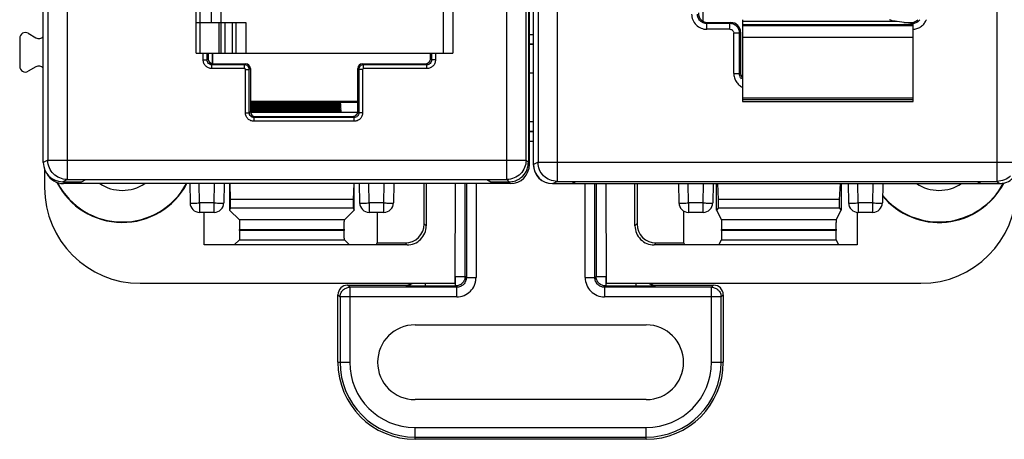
# Model space of a CAD drawing. Header units: millimetres. Extents: x 0 to 420, y 0 to 297.
# Tile 93 of 124: x 181 to 233, y 127 to 148. Entities that reach past the tile are written whole.
import ezdxf

# ---------------------------------------------------------------- set-up
doc = ezdxf.new("R2010")
doc.units = ezdxf.units.MM
doc.header["$LTSCALE"] = 23.1
doc.layers.get('0').update_dxf_attribs({"linetype": 'CONTINUOUS'})
doc.layers.add('1', color=7, linetype='CONTINUOUS')

msp = doc.modelspace()

# ---------------------------------------------------------------- linework, layer by layer
at = {"color": 9, "linetype": 'CONTINUOUS'}
for p, q in [((183.84392, 229.87013), (183.84392, 140.10591)), ((206.79027, 140.10591), (206.79027, 229.87013)), ((209.41175, 229.77013), (209.41175, 140.00591)), ((232.3581, 140.00591), (232.3581, 229.77013)), ((182.84407, 228.87017), (182.84407, 141.10587)), ((208.4119, 228.77017), (208.4119, 141.00587)), ((190.77595, 156.88802), (190.77595, 146.68802)), ((203.47595, 146.68802), (203.47595, 156.88802)), ((191.87595, 155.28802), (191.87595, 148.28802)), ((191.77595, 146.68802), (191.77595, 148.28802)), ((192.07595, 148.28802), (192.07595, 146.68802)), ((192.47595, 146.68802), (192.47595, 148.28802)), ((193.17595, 148.28802), (193.17595, 146.68802)), ((217.27565, 148.28802), (217.2229, 148.23528)), ((217.2229, 147.93546), (217.2229, 148.23528)), ((218.42351, 148.23528), (217.2229, 148.23528)), ((218.42351, 147.93546), (217.2229, 147.93546)), ((218.42351, 148.23528), (218.47626, 148.28802)), ((218.42351, 147.93546), (218.42351, 148.23528)), ((219.07595, 148.185), (227.97595, 148.185)), ((227.929, 148.23528), (227.84074, 148.23528)), ((227.87626, 148.28802), (227.929, 148.23528)), ((227.929, 148.22162), (227.929, 148.23528)), ((207.96685, 147.67213), (208.16685, 147.67213)), ((218.62339, 145.63497), (218.62339, 147.73558)), ((218.9232, 147.73558), (218.62339, 147.73558)), ((218.97595, 147.78833), (218.9232, 147.73558)), ((218.9232, 145.63497), (218.9232, 147.73558)), ((227.97595, 147.50859), (219.07595, 147.50859)), ((207.96685, 147.16971), (208.16685, 147.16971)), ((190.95213, 146.33675), (190.95213, 146.68802)), ((191.15201, 146.33675), (191.15201, 146.68802)), ((191.15201, 146.33675), (191.20812, 146.39287)), ((202.86424, 146.33675), (202.80812, 146.39287)), ((202.86424, 146.68802), (202.86424, 146.33675)), ((203.06412, 146.68802), (203.06412, 146.33675)), ((190.95213, 146.33675), (191.15201, 146.33675)), ((191.45797, 146.14302), (191.40185, 146.08691)), ((191.40185, 145.88703), (191.40185, 146.08691)), ((193.10216, 146.08691), (191.40185, 146.08691)), ((193.10216, 145.88703), (191.40185, 145.88703)), ((193.10216, 146.08691), (193.15828, 146.14302)), ((193.10216, 145.88703), (193.10216, 146.08691)), ((193.40812, 145.89318), (193.35201, 145.83706)), ((199.00812, 145.89318), (199.06424, 145.83706)), ((199.31409, 146.08691), (199.25797, 146.14302)), ((202.61439, 145.88703), (199.31408, 145.88703)), ((199.31409, 145.88703), (199.31409, 146.08691)), ((202.61439, 146.08691), (199.31409, 146.08691)), ((202.55828, 146.14302), (202.61439, 146.08691)), ((202.61439, 145.88703), (202.61439, 146.08691)), ((203.06412, 146.33675), (202.86424, 146.33675)), ((193.15213, 143.58675), (193.15213, 145.83706)), ((193.15213, 145.83706), (193.35201, 145.83706)), ((193.35201, 143.58675), (193.35201, 145.83706)), ((199.06424, 145.83706), (199.06424, 143.58675)), ((199.26412, 145.83706), (199.06424, 145.83706)), ((199.26412, 145.83706), (199.26412, 143.58675)), ((218.62339, 145.63497), (218.9232, 145.63497)), ((218.9232, 145.63497), (218.97595, 145.68772)), ((219.07595, 144.36804), (227.97595, 144.36804)), ((227.97595, 144.25485), (219.07595, 144.25485)), ((193.15213, 143.58675), (193.35201, 143.58675)), ((193.35201, 143.58675), (193.40812, 143.64287)), ((193.65797, 143.39302), (193.60185, 143.33691)), ((193.60185, 143.13703), (193.60185, 143.33691)), ((198.81439, 143.33691), (193.60185, 143.33691)), ((198.75828, 143.39302), (198.81439, 143.33691)), ((198.81439, 143.13703), (198.81439, 143.33691)), ((199.06424, 143.58675), (199.00812, 143.64287)), ((199.26412, 143.58675), (199.06424, 143.58675)), ((198.81439, 143.13703), (193.60185, 143.13703)), ((207.96685, 143.12681), (208.16685, 143.12681)), ((207.96685, 142.62441), (208.16685, 142.62441)), ((208.16685, 142.59252), (207.96685, 142.59252)), ((208.16685, 142.0901), (207.96685, 142.0901)), ((182.84407, 141.10587), (182.60812, 140.98791)), ((182.84407, 141.10587), (207.79024, 141.10587)), ((207.90812, 140.98798), (207.79024, 141.10593)), ((208.4119, 141.00587), (208.17595, 140.88791)), ((208.4119, 141.00587), (233.35806, 141.00587)), ((183.60812, 139.98802), (183.84392, 140.10591)), ((190.76052, 138.87967), (190.74285, 139.88802)), ((191.52529, 138.87967), (191.54289, 139.88802)), ((199.60844, 138.87967), (199.59077, 139.88802)), ((200.37322, 138.87967), (200.39082, 139.88802)), ((204.60829, 135.05174), (204.60829, 139.88802)), ((204.67526, 139.88802), (204.67526, 134.98478)), ((205.17768, 139.88802), (205.17768, 134.98478)), ((206.79027, 140.10591), (206.90817, 139.98802)), ((209.17595, 139.88802), (209.41175, 140.00591)), ((210.87422, 134.98478), (210.87422, 139.88802)), ((211.37665, 134.98478), (211.37665, 139.88802)), ((211.44361, 139.88802), (211.44361, 135.05174)), ((216.26052, 138.87967), (216.24285, 139.88802)), ((217.02529, 138.87967), (217.04289, 139.88802)), ((225.10844, 138.87967), (225.09077, 139.88802)), ((225.87322, 138.87967), (225.89082, 139.88802)), ((232.3581, 140.00591), (232.476, 139.88802)), ((190.76046, 138.87967), (190.76046, 138.38802)), ((191.52529, 138.87967), (190.76052, 138.87967)), ((191.52532, 138.38802), (191.52532, 138.87967)), ((199.60838, 138.87967), (199.60838, 138.38802)), ((200.37322, 138.87967), (199.60844, 138.87967)), ((200.37324, 138.38802), (200.37324, 138.87967)), ((216.26046, 138.87967), (216.26046, 138.38802)), ((217.02529, 138.87967), (216.26052, 138.87967)), ((217.02532, 138.38802), (217.02532, 138.87967)), ((225.10838, 138.87967), (225.10838, 138.38802)), ((225.87322, 138.87967), (225.10844, 138.87967)), ((225.87324, 138.38802), (225.87324, 138.87967)), ((198.31899, 138.00487), (192.83291, 138.00487)), ((202.47595, 137.79218), (202.58071, 137.68741)), ((213.57595, 137.79218), (213.47119, 137.68741)), ((223.97255, 138.00487), (217.97935, 138.00487)), ((198.30214, 137.4516), (192.84976, 137.44823)), ((217.98778, 137.50409), (223.96412, 137.50662)), ((223.96412, 137.45098), (217.98778, 137.44933)), ((192.83291, 136.95054), (198.31899, 136.95054)), ((201.58132, 136.68802), (201.47656, 136.79279)), ((214.47058, 136.68802), (214.57534, 136.79279)), ((217.97935, 136.95054), (223.97255, 136.95054)), ((198.58904, 134.48235), (198.47837, 134.59302)), ((201.49353, 134.59302), (201.51999, 134.56656)), ((202.52484, 134.68802), (202.52484, 134.54932)), ((204.10587, 134.54932), (204.10587, 135.05174)), ((204.10587, 135.05174), (204.60829, 135.05174)), ((204.67526, 134.98478), (204.60829, 135.05174)), ((204.67526, 134.98478), (205.17768, 134.98478)), ((210.87422, 134.98478), (211.37665, 134.98478)), ((211.37665, 134.98478), (211.44361, 135.05174)), ((211.44361, 135.05174), (211.94604, 135.05174)), ((211.94604, 135.05174), (211.94604, 134.54932)), ((213.52706, 134.54932), (213.52706, 134.68802)), ((214.55837, 134.59302), (214.53191, 134.56656)), ((217.46286, 134.48235), (217.57353, 134.59302)), ((197.97595, 134.0906), (198.08662, 133.97993)), ((198.58904, 134.48235), (198.58904, 130.57302)), ((204.17283, 134.48235), (198.58904, 134.48235)), ((202.52466, 134.54932), (204.10587, 134.54932)), ((204.10587, 134.54932), (204.17283, 134.48235)), ((204.17283, 133.97993), (204.17283, 134.48235)), ((211.94604, 134.54932), (211.87907, 134.48235)), ((211.87907, 134.48235), (211.87907, 133.97993)), ((217.46286, 134.48235), (211.87907, 134.48235)), ((211.94604, 134.54932), (213.52706, 134.54932)), ((217.46286, 130.57302), (217.46286, 134.48235)), ((218.07595, 134.0906), (217.96528, 133.97993)), ((198.08662, 133.97993), (198.08662, 130.57302)), ((204.17283, 133.97993), (198.08662, 133.97993)), ((217.96528, 133.97993), (211.87907, 133.97993)), ((217.96528, 130.57302), (217.96528, 133.97993)), ((197.97595, 130.57302), (198.58904, 130.57302)), ((217.46286, 130.57302), (218.07595, 130.57302)), ((201.99595, 126.55302), (201.99595, 127.16612)), ((201.99595, 127.16612), (214.05595, 127.16612)), ((214.05595, 126.55302), (214.05595, 127.16612)), ((201.99595, 126.66369), (214.05595, 126.66369))]:
    msp.add_line(p, q, dxfattribs=at)
at = {"color": 7, "linetype": 'CONTINUOUS'}
for p, q in [((182.60812, 140.98791), (182.60812, 228.98814)), ((207.79024, 141.10593), (207.79024, 228.87015)), ((207.90812, 228.98803), (207.90812, 140.98798)), ((207.96685, 140.88802), (207.96685, 228.88802)), ((208.16685, 228.88802), (208.16685, 140.88802)), ((208.17595, 140.88791), (208.17595, 228.88814)), ((217.02595, 148.35345), (217.02595, 221.42259)), ((190.57595, 146.68802), (190.57595, 156.88802)), ((203.97595, 156.88802), (203.97595, 146.68802)), ((191.37595, 148.28802), (191.37595, 155.28802)), ((219.07595, 148.43802), (219.07595, 144.16653)), ((190.57595, 148.28802), (193.17595, 148.28802)), ((191.87595, 148.28802), (191.87595, 146.68802)), ((192.67595, 146.68802), (192.67595, 148.28802)), ((217.27565, 148.28802), (218.47626, 148.28802)), ((227.14376, 148.3431), (219.07595, 148.3431)), ((219.07595, 148.13802), (227.97595, 148.13802)), ((227.97595, 148.21436), (227.14376, 148.3431)), ((227.49977, 148.28802), (227.87626, 148.28802)), ((227.97595, 148.15261), (227.97595, 148.21436)), ((227.97595, 144.16653), (227.97595, 148.13801)), ((181.37595, 147.46849), (181.37595, 146.00756)), ((181.82588, 147.72826), (182.22602, 147.49724)), ((218.97595, 147.78833), (218.97595, 145.68772)), ((208.16685, 147.15552), (207.96685, 147.15552)), ((190.57595, 146.68802), (203.97595, 146.68802)), ((191.20812, 146.68802), (191.20812, 146.39287)), ((191.42595, 146.68802), (191.42595, 146.14302)), ((202.80812, 146.39287), (202.80812, 146.68802)), ((182.22602, 145.97881), (181.82588, 145.74779)), ((191.45797, 146.14302), (193.15828, 146.14302)), ((193.40812, 145.89318), (193.40812, 143.64287)), ((199.00812, 143.64287), (199.00812, 145.89318)), ((199.25797, 146.14302), (202.55828, 146.14302)), ((208.16685, 145.64802), (207.96685, 145.64802)), ((193.40812, 144.18802), (199.00812, 144.18802)), ((193.40812, 144.14483), (199.01685, 144.14483)), ((193.40812, 144.11605), (198.09688, 144.11605)), ((198.10081, 144.05994), (193.40812, 144.05994)), ((193.40812, 144.04122), (198.10212, 144.04122)), ((198.106, 143.98573), (193.40812, 143.98573)), ((193.40812, 143.96707), (198.1073, 143.96707)), ((198.11119, 143.91153), (193.40812, 143.91153)), ((193.40812, 143.89292), (198.11249, 143.89292)), ((198.11637, 143.83732), (193.40812, 143.83732)), ((193.40812, 143.81877), (198.11767, 143.81877)), ((198.09688, 144.11605), (198.10081, 144.05994)), ((198.10212, 144.04122), (198.106, 143.98573)), ((198.1073, 143.96707), (198.11119, 143.91153)), ((198.11249, 143.89292), (198.11637, 143.83732)), ((198.11767, 143.81877), (198.12156, 143.76311)), ((219.07595, 144.16643), (227.97595, 144.16643)), ((198.12156, 143.76311), (193.40812, 143.76311)), ((193.40812, 143.74462), (198.12286, 143.74462)), ((198.12675, 143.68891), (193.40812, 143.68891)), ((193.40812, 143.67047), (198.12804, 143.67047)), ((198.13199, 143.61406), (193.40812, 143.61406)), ((199.00812, 143.60114), (193.40812, 143.60114)), ((193.65797, 143.39302), (198.75828, 143.39302)), ((198.12286, 143.74462), (198.12675, 143.68891)), ((198.12804, 143.67047), (198.13199, 143.61406)), ((182.67595, 140.27381), (182.67595, 139.67726)), ((183.60812, 139.98802), (184.60812, 139.98802)), ((206.96685, 139.88802), (183.66685, 139.88802)), ((183.84392, 140.10591), (206.79027, 140.10591)), ((184.60812, 139.98802), (184.8302, 140.09707)), ((205.75449, 140.08802), (184.81177, 140.08802)), ((190.24293, 139.88802), (190.26053, 138.8793)), ((192.04285, 139.88802), (192.02524, 138.8793)), ((192.32595, 139.88802), (192.32595, 138.51184)), ((192.38006, 139.06426), (192.35516, 139.88802)), ((198.79674, 139.88802), (198.77184, 139.06426)), ((198.82595, 138.51184), (198.82595, 139.88802)), ((199.09085, 139.88802), (199.10846, 138.8793)), ((200.89077, 139.88802), (200.87317, 138.8793)), ((202.47595, 137.79218), (202.47595, 139.88802)), ((202.58071, 139.88802), (202.58071, 137.68741)), ((204.08614, 134.68802), (204.10883, 139.88802)), ((205.73606, 140.09708), (205.95812, 139.98802)), ((205.95812, 139.98802), (206.90817, 139.98802)), ((209.17595, 139.88802), (232.476, 139.88802)), ((209.41175, 140.00591), (232.3581, 140.00591)), ((210.17595, 139.88802), (210.39803, 139.99707)), ((231.32232, 139.98802), (210.3796, 139.98802)), ((211.94307, 139.88802), (211.96576, 134.68802)), ((213.47119, 137.68741), (213.47119, 139.88802)), ((213.57595, 139.88802), (213.57595, 137.79218)), ((215.74293, 139.88802), (215.76053, 138.8793)), ((217.54285, 139.88802), (217.52524, 138.8793)), ((217.72595, 138.51184), (217.72595, 139.88802)), ((217.8342, 139.06426), (217.78438, 139.88802)), ((224.16752, 139.88802), (224.1177, 139.06426)), ((224.22595, 139.88802), (224.22595, 138.51184)), ((224.59085, 139.88802), (224.60846, 138.8793)), ((226.39077, 139.88802), (226.37317, 138.8793)), ((231.30389, 139.99708), (231.52595, 139.88802)), ((192.38006, 138.62009), (192.38006, 139.06426)), ((198.77184, 139.06426), (192.38006, 139.06426)), ((198.77184, 139.06426), (198.77184, 138.62009)), ((217.8342, 138.62009), (217.8342, 139.06426)), ((224.1177, 139.06426), (217.8342, 139.06426)), ((224.1177, 139.06426), (224.1177, 138.62009)), ((191.52474, 138.38802), (190.76046, 138.38802)), ((191.0005, 136.68802), (191.0005, 138.38802)), ((192.38006, 138.62009), (192.32595, 138.51184)), ((192.32595, 138.51184), (192.83291, 138.00487)), ((192.38006, 138.62009), (198.77184, 138.62009)), ((198.31899, 138.00487), (198.82595, 138.51184)), ((198.77184, 138.62009), (198.82595, 138.51184)), ((200.37324, 138.38802), (199.60897, 138.38802)), ((200.02595, 138.38802), (200.02595, 136.79279)), ((216.02595, 136.79279), (216.02595, 138.4469)), ((217.02474, 138.38802), (216.26046, 138.38802)), ((217.8342, 138.62009), (217.72595, 138.51184)), ((217.72595, 138.51184), (217.97935, 138.00487)), ((217.8342, 138.62009), (224.1177, 138.62009)), ((223.97255, 138.00487), (224.22595, 138.51184)), ((224.1177, 138.62009), (224.22595, 138.51184)), ((225.0514, 138.38802), (225.0514, 136.68802)), ((225.87324, 138.38802), (225.10897, 138.38802)), ((192.84976, 137.50323), (198.30214, 137.50858)), ((192.84976, 137.44823), (192.84976, 137.50323)), ((198.30214, 137.50858), (198.30214, 137.4516)), ((217.98778, 137.44933), (217.98778, 137.50409)), ((223.96412, 137.50662), (223.96412, 137.45098)), ((201.58132, 136.68802), (191.0005, 136.68802)), ((192.83291, 136.95054), (192.5704, 136.68802)), ((198.58151, 136.68802), (198.31899, 136.95054)), ((199.97359, 136.68802), (200.02595, 136.79279)), ((200.02595, 136.79279), (201.47656, 136.79279)), ((225.0514, 136.68802), (214.47058, 136.68802)), ((214.57534, 136.79279), (216.02595, 136.79279)), ((216.07832, 136.68802), (216.02595, 136.79279)), ((217.84814, 136.68802), (217.97935, 136.95054)), ((224.10377, 136.68802), (223.97255, 136.95054)), ((187.66519, 134.68802), (204.08614, 134.68802)), ((198.47837, 134.59302), (201.49353, 134.59302)), ((211.96576, 134.68802), (228.38671, 134.68802)), ((214.55837, 134.59302), (217.57353, 134.59302)), ((197.97595, 130.57302), (197.97595, 134.0906)), ((218.07595, 134.0906), (218.07595, 130.57302)), ((201.99595, 132.52338), (214.05595, 132.52338)), ((214.05595, 128.62266), (201.99595, 128.62266)), ((214.05595, 126.55302), (201.99595, 126.55302))]:
    msp.add_line(p, q, dxfattribs=at)
at = {"color": 9, "linetype": 'CONTINUOUS'}
for centre, radius, start, end in [((227.92934, 148.73581), 0.50054, 269.961466, 274.95762), ((227.91616, 148.84165), 0.90624, 273.786982, 276.35622), ((183.84417, 141.10603), 1.0001, 180.008735, 181.008444), ((209.412, 141.00603), 1.0001, 180.008735, 181.008444), ((201.99595, 130.57302), 3.90933, 180, 270), ((201.99595, 130.57302), 3.40691, 180, 270), ((214.05595, 130.57302), 3.90933, 270, 360), ((214.05595, 130.57302), 3.40691, 270, 360)]:
    msp.add_arc(centre, radius, start, end, dxfattribs=at)
at = {"color": 7, "linetype": 'CONTINUOUS'}
for centre, radius, start, end in [((206.96685, 140.88802), 1, 270, 360), ((206.90277, 140.98906), 1.00541, 340.060526, 354.903838), ((206.91138, 140.98809), 0.99675, 354.915156, 359.993427), ((209.16685, 140.88802), 1, 180, 270), ((208.7738, 140.28304), 26.09786, 179.27217, 180.020262), ((183.66685, 140.88802), 1, 208.25221, 270), ((206.90478, 140.99252), 1.00558, 300.038942, 313.585327), ((206.91501, 140.98115), 0.99029, 313.609909, 314.999309), ((186.72595, 141.68802), 3.82444, 207.046127, 331.920463), ((186.72595, 141.68802), 3.8, 207.692308, 331.714674), ((186.72595, 141.68802), 2.15, 236.926175, 303.073825), ((229.32595, 141.68802), 3.82444, 219.564181, 332.094994), ((229.32595, 141.68802), 3.8, 219.124263, 332.307692), ((229.32595, 141.68802), 2.15, 236.926175, 303.073825), ((190.76046, 138.88802), 0.5, 180.999998, 269.999923), ((191.52532, 138.88802), 0.5, 270.000086, 359.00004), ((199.60838, 138.88802), 0.5, 180.999962, 270.000005), ((200.37324, 138.88802), 0.5, 270, 359), ((216.26046, 138.88802), 0.5, 180.999998, 269.999923), ((217.02532, 138.88802), 0.5, 270.000086, 359.00004), ((225.10838, 138.88802), 0.5, 180.999962, 270.000005), ((225.87324, 138.88802), 0.5, 270, 359), ((201.99595, 130.57302), 1.95036, 90, 270), ((214.05595, 130.57302), 1.95036, 270, 90), ((201.99595, 130.57302), 4.02, 180, 270), ((214.05595, 130.57302), 4.02, 270, 360)]:
    msp.add_arc(centre, radius, start, end, dxfattribs=at)
for centre, major_axis, ratio, start_param, end_param in [((217.27626, 148.78833), (0.35398, 0.35398), 0.99878277, -3.92638183, -2.35680348), ((227.87565, 148.78833), (0.35398, -0.35398), 0.99878277, -0.69422358, 0), ((218.47565, 147.78772), (-0.35398, -0.35398), 0.99878277, 8.63998878, 10.20956714), ((227.87565, 148.78833), (-0.35398, 0.35398), 0.99878277, -3.92638183, -3.83581623), ((181.676, 147.46833), (-0.15009, 0.25997), 0.9993912, -1.04693391, 1.04693391), ((182.3759, 147.75716), (-0.15009, 0.25997), 0.9993912, 8.37784405, 9.77672688), ((191.45828, 146.39318), (0.17699, 0.17699), 0.99878277, 2.35680348, 3.92638183), ((202.55797, 146.39318), (-0.17699, 0.17699), 0.99878277, -3.92638183, -2.35680348), ((181.676, 146.00772), (0.15009, 0.25997), 0.9993912, 2.09465914, 4.18852617), ((182.3759, 145.71888), (0.15009, 0.25997), 0.9993912, 5.93088361, 7.33011882), ((193.15797, 145.89287), (-0.17699, -0.17699), 0.99878277, 2.35680348, 3.92638183), ((199.25828, 145.89287), (0.17699, -0.17699), 0.99878277, 8.63998878, 10.20956714), ((219.47626, 145.68833), (0.35398, 0.35398), 0.99878277, -3.92638183, -3.2829213), ((193.65828, 143.64318), (0.17699, 0.17699), 0.99878277, 2.35680348, 3.92638183), ((198.75797, 143.64318), (-0.17699, 0.17699), 0.99878277, -3.92638183, -3.14159265), ((198.75797, 143.64318), (0.17699, -0.17699), 0.99878277, 0, 0.78478918), ((183.60828, 140.98806), (0.89461, 0.44727), 0.99980964, 2.67805165, 4.24869568), ((209.1761, 140.88806), (0.89461, 0.44727), 0.99980964, 2.67805165, 4.24869568), ((187.66671, 139.67878), (3.52954, 3.52954), 0.99969546, 2.35632141, 3.9268639), ((228.38519, 139.67878), (-3.52954, 3.52954), 0.99969546, 2.35632324, 3.92686206), ((201.47534, 137.7934), (-0.70797, 0.70797), 0.99878277, 2.35680348, 3.92638183), ((214.57656, 137.7934), (0.70797, 0.70797), 0.99878277, 2.35680348, 3.92638183), ((223.97285, 137.50518), (0, 0.5), 0.01745506, 0.03490658, 0.80285145), ((198.47853, 134.09045), (-0.35543, 0.35543), 0.99969546, -0.78524587, 0.78524587), ((201.49337, 135.0956), (-0.35543, 0.35543), 0.99969546, -3.92683852, -3.30215299), ((214.55853, 135.0956), (0.35543, 0.35543), 0.99969546, -2.98102797, -2.35634678), ((217.57337, 134.09045), (0.35543, 0.35543), 0.99969546, -0.78524587, 0.78524587)]:
    msp.add_ellipse(centre, major_axis=major_axis, ratio=ratio, start_param=start_param, end_param=end_param, dxfattribs=at)
at = {"color": 9, "linetype": 'CONTINUOUS'}
for points, knots in [([(216.42339, 148.73497), (216.42504, 148.63098), (216.46385, 148.42049), (216.64332, 148.15538), (216.90842, 147.97594), (217.11891, 147.93709), (217.2229, 147.93546)], [0, 0, 0, 0, 0.25002688, 0.50000304, 0.74997642, 1, 1, 1, 1]), ([(217.2229, 148.23549), (217.15791, 148.23528), (217.02648, 148.26135), (216.86028, 148.37231), (216.74906, 148.53848), (216.72316, 148.66993), (216.7232, 148.73497)], [0, 0, 0, 0, 0.24996073, 0.49995832, 0.74983813, 1, 1, 1, 1]), ([(228.33078, 148.43787), (228.28928, 148.38155), (228.18094, 148.28539), (228.04238, 148.2432), (227.97259, 148.23715)], [0, 0, 0, 0, 0.4996853, 1, 1, 1, 1]), ([(228.01649, 147.94098), (228.0878, 147.94893), (228.22939, 147.98271), (228.41865, 148.09079), (228.57269, 148.24448), (228.64479, 148.37096), (228.67136, 148.4376)], [0, 0, 0, 0, 0.25004751, 0.50005249, 0.74999765, 1, 1, 1, 1]), ([(218.77665, 148.08871), (218.7307, 148.13465), (218.61975, 148.20935), (218.48849, 148.23523), (218.42351, 148.23528)], [0, 0, 0, 0, 0.49999275, 1, 1, 1, 1]), ([(218.9232, 147.73558), (218.92316, 147.80056), (218.89714, 147.93177), (218.82259, 148.04279), (218.77665, 148.08871)], [0, 0, 0, 0, 0.50011979, 1, 1, 1, 1]), ([(191.40185, 145.88703), (191.34338, 145.88686), (191.22508, 145.91039), (191.07561, 146.01047), (190.97544, 146.15998), (190.95213, 146.27827), (190.95213, 146.33675)], [0, 0, 0, 0, 0.24991409, 0.49998296, 0.75006623, 1, 1, 1, 1]), ([(191.22508, 146.15998), (191.20205, 146.1829), (191.16489, 146.23859), (191.15197, 146.30423), (191.15201, 146.33675)], [0, 0, 0, 0, 0.49978137, 1, 1, 1, 1]), ([(191.40185, 146.08695), (191.36935, 146.08682), (191.30375, 146.10004), (191.2481, 146.13705), (191.22508, 146.15998)], [0, 0, 0, 0, 0.50007702, 1, 1, 1, 1]), ([(193.27874, 146.01364), (193.2558, 146.03665), (193.20021, 146.07384), (193.13464, 146.08688), (193.10216, 146.08691)], [0, 0, 0, 0, 0.50007252, 1, 1, 1, 1]), ([(193.15213, 145.83706), (193.15216, 145.84981), (193.14147, 145.87638), (193.11491, 145.88703), (193.10216, 145.88703)], [0, 0, 0, 0, 0.499899, 1, 1, 1, 1]), ([(193.352, 145.83706), (193.35205, 145.86952), (193.33856, 145.93499), (193.30168, 145.99065), (193.27874, 146.01364)], [0, 0, 0, 0, 0.49991672, 1, 1, 1, 1]), ([(199.1375, 146.01364), (199.1145, 145.9907), (199.07731, 145.93511), (199.06427, 145.86954), (199.06424, 145.83706)], [0, 0, 0, 0, 0.50007252, 1, 1, 1, 1]), ([(199.31409, 146.0869), (199.28162, 146.08695), (199.21616, 146.07346), (199.1605, 146.03658), (199.1375, 146.01364)], [0, 0, 0, 0, 0.49991672, 1, 1, 1, 1]), ([(199.31408, 145.88703), (199.30134, 145.88706), (199.27477, 145.87637), (199.26412, 145.84981), (199.26412, 145.83706)], [0, 0, 0, 0, 0.499899, 1, 1, 1, 1]), ([(203.06412, 146.33675), (203.06428, 146.27828), (203.04076, 146.15998), (202.94067, 146.01051), (202.79117, 145.91034), (202.67288, 145.88703), (202.61439, 145.88703)], [0, 0, 0, 0, 0.24991412, 0.49998299, 0.75006626, 1, 1, 1, 1]), ([(202.79117, 146.15998), (202.76824, 146.13695), (202.71256, 146.09979), (202.64691, 146.08688), (202.61439, 146.08691)], [0, 0, 0, 0, 0.49978137, 1, 1, 1, 1]), ([(202.8642, 146.33675), (202.86432, 146.30425), (202.85111, 146.23865), (202.81409, 146.183), (202.79117, 146.15998)], [0, 0, 0, 0, 0.50007702, 1, 1, 1, 1]), ([(218.62339, 145.63497), (218.62457, 145.5605), (218.64422, 145.41078), (218.73681, 145.20399), (218.88291, 145.03136), (219.00846, 144.94699), (219.07554, 144.91461)], [0, 0, 0, 0, 0.25002976, 0.49999393, 0.74998005, 1, 1, 1, 1]), ([(219.02627, 145.33059), (218.99324, 145.37365), (218.94103, 145.47135), (218.92316, 145.58067), (218.9232, 145.63497)], [0, 0, 0, 0, 0.49983553, 1, 1, 1, 1]), ([(193.60185, 143.13703), (193.54338, 143.13686), (193.42508, 143.16039), (193.27561, 143.26047), (193.17544, 143.40997), (193.15213, 143.52827), (193.15213, 143.58675)], [0, 0, 0, 0, 0.24991412, 0.49998299, 0.75006626, 1, 1, 1, 1]), ([(193.42508, 143.40998), (193.40205, 143.4329), (193.36489, 143.48859), (193.35197, 143.55423), (193.35201, 143.58675)], [0, 0, 0, 0, 0.49978137, 1, 1, 1, 1]), ([(193.60185, 143.33695), (193.56935, 143.33682), (193.50375, 143.35004), (193.4481, 143.38705), (193.42508, 143.40998)], [0, 0, 0, 0, 0.50007702, 1, 1, 1, 1]), ([(199.26412, 143.58675), (199.26428, 143.52828), (199.24076, 143.40998), (199.14067, 143.26051), (198.99117, 143.16034), (198.87287, 143.13703), (198.81439, 143.13703)], [0, 0, 0, 0, 0.24991409, 0.49998296, 0.75006623, 1, 1, 1, 1]), ([(198.99117, 143.40998), (198.96824, 143.38695), (198.91256, 143.34979), (198.84691, 143.33688), (198.81439, 143.33691)], [0, 0, 0, 0, 0.49978137, 1, 1, 1, 1]), ([(199.0642, 143.58675), (199.06432, 143.55425), (199.05111, 143.48865), (199.01409, 143.433), (198.99117, 143.40998)], [0, 0, 0, 0, 0.50007702, 1, 1, 1, 1]), ([(183.13697, 140.39885), (183.04703, 140.4888), (182.90042, 140.70536), (182.84647, 140.96126), (182.84423, 141.08843)], [0, 0, 0, 0, 0.50003242, 1, 1, 1, 1]), ([(207.79023, 141.1059), (207.79023, 140.97585), (207.73846, 140.71314), (207.58929, 140.49079), (207.49733, 140.39882)], [0, 0, 0, 0, 0.49999239, 1, 1, 1, 1]), ([(208.7048, 140.29885), (208.61486, 140.3888), (208.46825, 140.60536), (208.41429, 140.86126), (208.41205, 140.98843)], [0, 0, 0, 0, 0.50003242, 1, 1, 1, 1]), ([(183.84392, 140.10591), (183.71389, 140.10593), (183.45123, 140.15772), (183.22892, 140.30689), (183.13697, 140.39885)], [0, 0, 0, 0, 0.49998098, 1, 1, 1, 1]), ([(207.49733, 140.39882), (207.40536, 140.30686), (207.18302, 140.1577), (206.92033, 140.10592), (206.79028, 140.10591)], [0, 0, 0, 0, 0.50000613, 1, 1, 1, 1]), ([(209.41175, 140.00591), (209.28171, 140.00593), (209.01906, 140.05772), (208.79675, 140.20689), (208.7048, 140.29885)], [0, 0, 0, 0, 0.49998098, 1, 1, 1, 1]), ([(233.06515, 140.29882), (232.97319, 140.20686), (232.75085, 140.0577), (232.48815, 140.00592), (232.3581, 140.00591)], [0, 0, 0, 0, 0.50000613, 1, 1, 1, 1]), ([(190.26053, 138.8793), (190.26055, 138.87844), (190.26548, 138.87862), (190.27112, 138.87734), (190.28391, 138.87716), (190.3, 138.87651), (190.32107, 138.87618), (190.35713, 138.87575), (190.3863, 138.87568), (190.40701, 138.87568)], [0, 0, 0, 0, 0.01745489, 0.06685373, 0.14825212, 0.26101821, 0.40408794, 0.57628758, 1, 1, 1, 1]), ([(190.40701, 138.87568), (190.43226, 138.87568), (190.55009, 138.87612), (190.66792, 138.87768), (190.76049, 138.8793)], [0, 0, 0, 0, 0.21425581, 1, 1, 1, 1]), ([(191.52529, 138.8793), (191.55779, 138.87873), (191.67562, 138.87689), (191.79346, 138.87568), (191.87879, 138.87568)], [0, 0, 0, 0, 0.27586853, 1, 1, 1, 1]), ([(191.87879, 138.87568), (191.89951, 138.87568), (191.92868, 138.87575), (191.96474, 138.87618), (191.98581, 138.87651), (192.00189, 138.87716), (192.01468, 138.87734), (192.02029, 138.87862), (192.02524, 138.87845), (192.02524, 138.8793)], [0, 0, 0, 0, 0.42382976, 0.59606134, 0.73914347, 0.85189928, 0.93326214, 0.98260593, 1, 1, 1, 1]), ([(199.10846, 138.8793), (199.10846, 138.87845), (199.11341, 138.87862), (199.11902, 138.87734), (199.13181, 138.87716), (199.14789, 138.87651), (199.16896, 138.87618), (199.20502, 138.87575), (199.23419, 138.87568), (199.25491, 138.87568)], [0, 0, 0, 0, 0.01739409, 0.06673792, 0.14810081, 0.26085662, 0.40393874, 0.57617031, 1, 1, 1, 1]), ([(199.25491, 138.87568), (199.28016, 138.87568), (199.398, 138.87612), (199.51583, 138.87768), (199.60842, 138.8793)], [0, 0, 0, 0, 0.21424845, 1, 1, 1, 1]), ([(200.37321, 138.8793), (200.40571, 138.87873), (200.52353, 138.87689), (200.64136, 138.87568), (200.72669, 138.87568)], [0, 0, 0, 0, 0.27586307, 1, 1, 1, 1]), ([(200.72669, 138.87568), (200.7474, 138.87568), (200.77657, 138.87575), (200.81263, 138.87618), (200.8337, 138.87651), (200.8498, 138.87716), (200.86258, 138.87734), (200.86822, 138.87862), (200.87315, 138.87844), (200.87317, 138.8793)], [0, 0, 0, 0, 0.42371242, 0.59591206, 0.73898179, 0.85174788, 0.93314627, 0.98254511, 1, 1, 1, 1]), ([(215.76053, 138.8793), (215.76055, 138.87844), (215.76548, 138.87862), (215.77112, 138.87734), (215.78391, 138.87716), (215.8, 138.87651), (215.82107, 138.87618), (215.85713, 138.87575), (215.8863, 138.87568), (215.90701, 138.87568)], [0, 0, 0, 0, 0.01745489, 0.06685373, 0.14825212, 0.26101821, 0.40408794, 0.57628758, 1, 1, 1, 1]), ([(215.90701, 138.87568), (215.93226, 138.87568), (216.05009, 138.87612), (216.16792, 138.87768), (216.26049, 138.8793)], [0, 0, 0, 0, 0.21425581, 1, 1, 1, 1]), ([(217.02529, 138.8793), (217.05779, 138.87873), (217.17562, 138.87689), (217.29346, 138.87568), (217.37879, 138.87568)], [0, 0, 0, 0, 0.27586853, 1, 1, 1, 1]), ([(217.37879, 138.87568), (217.39951, 138.87568), (217.42868, 138.87575), (217.46474, 138.87618), (217.48581, 138.87651), (217.50189, 138.87716), (217.51468, 138.87734), (217.52029, 138.87862), (217.52524, 138.87845), (217.52524, 138.8793)], [0, 0, 0, 0, 0.42382976, 0.59606134, 0.73914347, 0.85189928, 0.93326214, 0.98260593, 1, 1, 1, 1]), ([(224.60846, 138.8793), (224.60846, 138.87845), (224.61341, 138.87862), (224.61902, 138.87734), (224.63181, 138.87716), (224.64789, 138.87651), (224.66896, 138.87618), (224.70502, 138.87575), (224.73419, 138.87568), (224.75491, 138.87568)], [0, 0, 0, 0, 0.01739409, 0.06673792, 0.14810081, 0.26085662, 0.40393874, 0.57617031, 1, 1, 1, 1]), ([(224.75491, 138.87568), (224.78016, 138.87568), (224.898, 138.87612), (225.01583, 138.87768), (225.10842, 138.8793)], [0, 0, 0, 0, 0.21424845, 1, 1, 1, 1]), ([(225.87321, 138.8793), (225.90571, 138.87873), (226.02353, 138.87689), (226.14136, 138.87568), (226.22669, 138.87568)], [0, 0, 0, 0, 0.27586307, 1, 1, 1, 1]), ([(226.22669, 138.87568), (226.2474, 138.87568), (226.27657, 138.87575), (226.31263, 138.87618), (226.3337, 138.87651), (226.3498, 138.87716), (226.36258, 138.87734), (226.36822, 138.87862), (226.37315, 138.87844), (226.37317, 138.8793)], [0, 0, 0, 0, 0.42371242, 0.59591206, 0.73898179, 0.85174788, 0.93314627, 0.98254511, 1, 1, 1, 1]), ([(201.51999, 134.56656), (201.57902, 134.56658), (201.69778, 134.58868), (201.80207, 134.64943), (201.84696, 134.6877)], [0, 0, 0, 0, 0.50014357, 1, 1, 1, 1]), ([(201.51999, 134.56656), (201.5205, 134.56603), (201.52284, 134.56553), (201.52713, 134.56466), (201.53397, 134.56391), (201.54758, 134.56267), (201.57039, 134.5613), (201.60439, 134.55976), (201.64706, 134.55827), (201.69798, 134.55685), (201.75669, 134.55551), (201.84887, 134.55379), (201.97883, 134.55201), (202.14897, 134.55048), (202.33322, 134.54954), (202.46005, 134.54932), (202.52466, 134.54932)], [0, 0, 0, 0, 0.00218335, 0.00664544, 0.01342523, 0.02251465, 0.04755061, 0.08153045, 0.12411843, 0.1749562, 0.23356183, 0.29937249, 0.45011528, 0.62146601, 0.80717532, 1, 1, 1, 1]), ([(204.60829, 135.05174), (204.60827, 134.9864), (204.5821, 134.85429), (204.47024, 134.68737), (204.30332, 134.57551), (204.17121, 134.54934), (204.10587, 134.54932)], [0, 0, 0, 0, 0.2500192, 0.50000016, 0.74998105, 1, 1, 1, 1]), ([(204.17283, 133.97993), (204.30353, 133.9798), (204.56772, 134.03258), (204.90135, 134.2559), (205.08837, 134.53532), (205.16478, 134.78739), (205.17744, 134.91911), (205.17768, 134.98478)], [0, 0, 0, 0, 0.24975512, 0.49933094, 0.74905372, 0.87451906, 1, 1, 1, 1]), ([(204.67526, 134.98478), (204.67528, 134.91941), (204.64921, 134.78724), (204.53728, 134.62032), (204.3703, 134.50856), (204.2382, 134.48233), (204.17283, 134.48235)], [0, 0, 0, 0, 0.25006274, 0.50005891, 0.74992501, 1, 1, 1, 1]), ([(210.87422, 134.98478), (210.87416, 134.85408), (210.92681, 134.58991), (211.15046, 134.25623), (211.48408, 134.03206), (211.74838, 133.98017), (211.87907, 133.97993)], [0, 0, 0, 0, 0.25006029, 0.4999371, 0.74995597, 1, 1, 1, 1]), ([(211.87907, 134.48235), (211.81371, 134.48233), (211.68154, 134.5084), (211.51461, 134.62033), (211.40285, 134.78731), (211.37662, 134.91941), (211.37665, 134.98478)], [0, 0, 0, 0, 0.25006274, 0.50005891, 0.74992501, 1, 1, 1, 1]), ([(211.94604, 134.54932), (211.88069, 134.54934), (211.74858, 134.57551), (211.58166, 134.68737), (211.4698, 134.85429), (211.44363, 134.9864), (211.44361, 135.05174)], [0, 0, 0, 0, 0.2500192, 0.50000016, 0.74998105, 1, 1, 1, 1]), ([(213.52706, 134.54932), (213.59169, 134.54932), (213.71852, 134.54954), (213.90279, 134.55048), (214.07287, 134.55201), (214.2028, 134.55379), (214.29496, 134.55552), (214.35376, 134.55684), (214.40476, 134.55829), (214.44755, 134.5597), (214.48142, 134.56143), (214.50682, 134.5625), (214.52194, 134.56486), (214.53025, 134.56505), (214.53191, 134.56656)], [0, 0, 0, 0, 0.19284967, 0.37848715, 0.54984944, 0.70040296, 0.76623516, 0.82493644, 0.87588176, 0.91852947, 0.95252377, 0.9775373, 0.99332522, 1, 1, 1, 1]), ([(214.20493, 134.6877), (214.24983, 134.64944), (214.35411, 134.58868), (214.47288, 134.56658), (214.53191, 134.56656)], [0, 0, 0, 0, 0.49985639, 1, 1, 1, 1]), ([(198.08662, 133.97993), (198.08664, 134.04527), (198.11281, 134.17738), (198.22467, 134.3443), (198.39159, 134.45617), (198.5237, 134.48233), (198.58904, 134.48235)], [0, 0, 0, 0, 0.2500192, 0.50000016, 0.74998105, 1, 1, 1, 1]), ([(217.46286, 134.48235), (217.5282, 134.48233), (217.66031, 134.45617), (217.82723, 134.3443), (217.93909, 134.17738), (217.96526, 134.04527), (217.96528, 133.97993)], [0, 0, 0, 0, 0.2500192, 0.50000016, 0.74998105, 1, 1, 1, 1])]:
    msp.add_open_spline(points, degree=3, knots=knots, dxfattribs=at)
at = {"color": 7, "linetype": 'CONTINUOUS'}
for points, knots in [([(227.14376, 148.3431), (227.10996, 148.3459), (226.97474, 148.36185), (226.84114, 148.39737), (226.74727, 148.43801)], [0, 0, 0, 0, 0.24894787, 1, 1, 1, 1]), ([(206.90817, 139.98802), (206.99519, 139.98802), (207.16997, 140.01095), (207.33282, 140.07847), (207.40816, 140.122)], [0, 0, 0, 0, 0.49999974, 1, 1, 1, 1]), ([(232.476, 139.88802), (232.60605, 139.88802), (232.86875, 139.93978), (233.09111, 140.08894), (233.18307, 140.1809)], [0, 0, 0, 0, 0.49999993, 1, 1, 1, 1]), ([(192.83291, 138.00487), (192.83393, 138.00386), (192.83494, 137.99934), (192.8366, 137.99102), (192.83804, 137.9779), (192.84033, 137.9521), (192.84271, 137.90975), (192.84416, 137.87326), (192.84486, 137.85251)], [0, 0, 0, 0, 0.02812307, 0.08482247, 0.17040165, 0.28434749, 0.59331124, 1, 1, 1, 1]), ([(192.84486, 137.85251), (192.84572, 137.8271), (192.84886, 137.70941), (192.8498, 137.59166), (192.84979, 137.49934)], [0, 0, 0, 0, 0.21589464, 1, 1, 1, 1]), ([(198.30218, 137.51547), (198.30219, 137.54638), (198.30262, 137.65873), (198.30429, 137.7711), (198.30704, 137.85251)], [0, 0, 0, 0, 0.27504757, 1, 1, 1, 1]), ([(198.30704, 137.85251), (198.30774, 137.87326), (198.30919, 137.90975), (198.31157, 137.9521), (198.31386, 137.9779), (198.3153, 137.99102), (198.31696, 137.99934), (198.31797, 138.00386), (198.31899, 138.00487)], [0, 0, 0, 0, 0.40668875, 0.7156525, 0.82959834, 0.91517752, 0.97187693, 1, 1, 1, 1]), ([(201.58128, 136.68802), (201.71129, 136.68802), (201.97417, 136.73991), (202.30629, 136.96245), (202.52883, 137.29457), (202.58071, 137.55744), (202.58071, 137.68745)], [0, 0, 0, 0, 0.2500361, 0.50000016, 0.74996414, 1, 1, 1, 1]), ([(213.47119, 137.68743), (213.47119, 137.55742), (213.52309, 137.29456), (213.74562, 136.96245), (214.07772, 136.73992), (214.34058, 136.68802), (214.47059, 136.68802)], [0, 0, 0, 0, 0.25003602, 0.50000016, 0.74996422, 1, 1, 1, 1]), ([(217.97935, 138.00487), (217.98112, 138.00133), (217.98069, 137.98673), (217.98348, 137.95749), (217.98402, 137.91028), (217.98497, 137.87347), (217.98533, 137.85249)], [0, 0, 0, 0, 0.07789524, 0.27402431, 0.58751311, 1, 1, 1, 1]), ([(217.98533, 137.85249), (217.98575, 137.82725), (217.98731, 137.71038), (217.98779, 137.59348), (217.98778, 137.50184)], [0, 0, 0, 0, 0.21593138, 1, 1, 1, 1]), ([(223.96413, 137.5095), (223.96414, 137.54092), (223.96434, 137.65526), (223.96518, 137.7696), (223.96657, 137.85251)], [0, 0, 0, 0, 0.27479338, 1, 1, 1, 1]), ([(192.84972, 137.44423), (192.84972, 137.38235), (192.84915, 137.29247), (192.84707, 137.17796), (192.84507, 137.10486), (192.84264, 137.04427), (192.84028, 137.00255), (192.838, 136.97713), (192.83657, 136.96421), (192.83492, 136.95601), (192.83391, 136.95154), (192.83291, 136.95054)], [0, 0, 0, 0, 0.37535201, 0.54521235, 0.69476541, 0.81889661, 0.91321167, 0.94795232, 0.97405654, 0.99139006, 1, 1, 1, 1]), ([(198.31899, 136.95054), (198.31797, 136.95156), (198.31696, 136.95613), (198.31528, 136.96452), (198.31384, 136.97777), (198.31153, 137.00382), (198.30915, 137.04659), (198.3067, 137.10866), (198.30471, 137.18343), (198.30266, 137.30008), (198.30211, 137.39152), (198.30211, 137.45437)], [0, 0, 0, 0, 0.00860195, 0.02598079, 0.05218694, 0.08709066, 0.18184413, 0.30647287, 0.4564534, 0.62638266, 1, 1, 1, 1]), ([(217.98777, 137.44743), (217.98777, 137.38525), (217.9875, 137.29487), (217.98642, 137.17968), (217.98554, 137.10601), (217.984, 137.04508), (217.98348, 136.99846), (217.98054, 136.96924), (217.98122, 136.95428), (217.97935, 136.95054)], [0, 0, 0, 0, 0.37525505, 0.54540903, 0.69529787, 0.81963517, 0.91402532, 0.97476825, 1, 1, 1, 1]), ([(223.97255, 136.95054), (223.97065, 136.95434), (223.97137, 136.96952), (223.96839, 136.99914), (223.96787, 137.04637), (223.96633, 137.10804), (223.96545, 137.18253), (223.96438, 137.29876), (223.96412, 137.38991), (223.96412, 137.45257)], [0, 0, 0, 0, 0.02533929, 0.08634331, 0.18098927, 0.30554344, 0.45558519, 0.62570377, 1, 1, 1, 1])]:
    msp.add_open_spline(points, degree=3, knots=knots, dxfattribs=at)
at = {"color": 9, "linetype": 'CONTINUOUS'}
msp.add_open_spline([(218.42351, 147.93546), (218.4745, 147.93546), (218.58076, 147.89283), (218.62339, 147.78658), (218.62339, 147.73558)], degree=3, dxfattribs=at)
at = {"color": 7, "linetype": 'CONTINUOUS'}
msp.add_open_spline([(207.61525, 140.2809), (207.71733, 140.38298), (207.79856, 140.51052), (207.8479, 140.64619)], degree=3, dxfattribs=at)
at = {"layer": '1', "color": 1, "linetype": 'CONTINUOUS'}
for p, q in [((217.02595, 148.35345), (217.02595, 148.58802)), ((191.42595, 146.14302), (191.42595, 146.68802))]:
    msp.add_line(p, q, dxfattribs=at)

doc.saveas('drawing.dxf')
